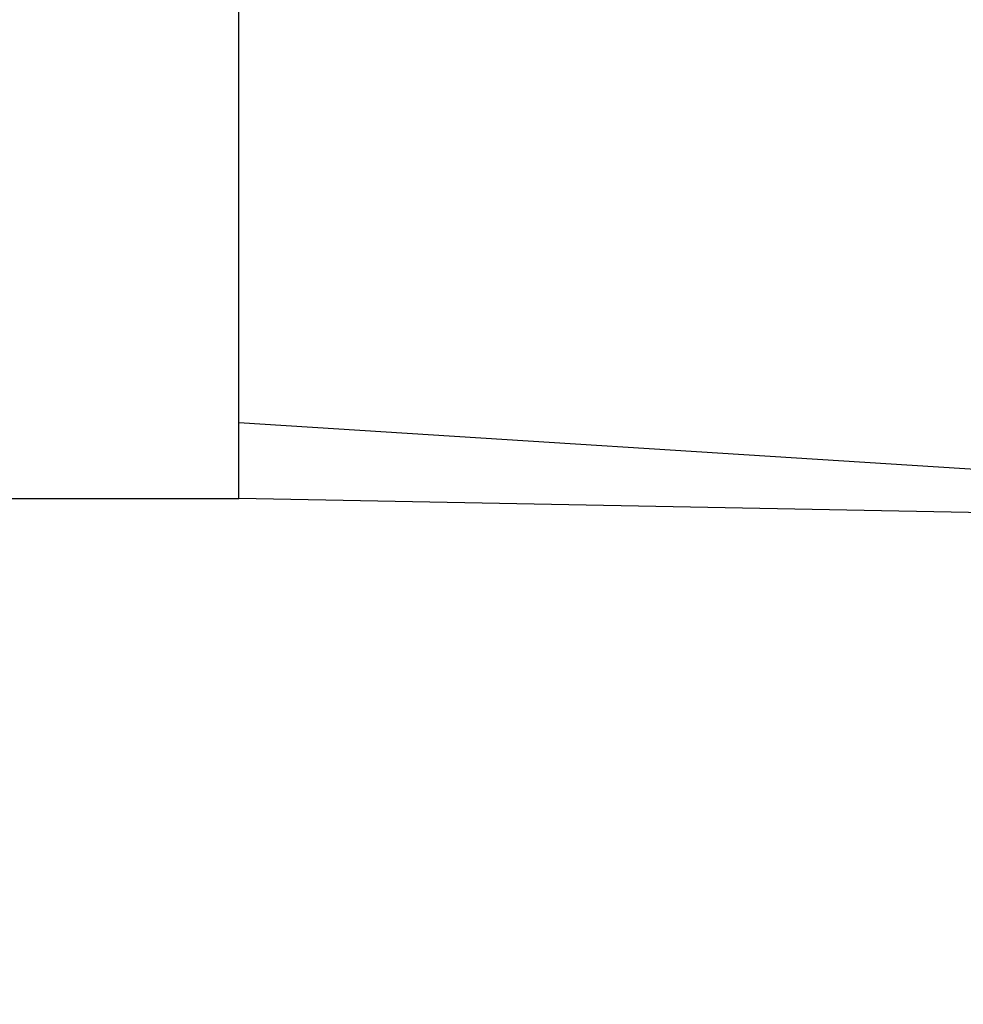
# Model space of a CAD drawing. Header units: millimetres. Extents: x 0 to 1071, y 0 to 742.
# Tile 86 of 130: x 379 to 410, y 465 to 497. Entities that reach past the tile are written whole.
import ezdxf

# ---------------------------------------------------------------- set-up
doc = ezdxf.new("R2010")
doc.units = ezdxf.units.MM
doc.header["$LTSCALE"] = 0.454724
doc.layers.add('NoLayerName_001', color=7, linetype='Continuous')
doc.styles.get("Standard").update_dxf_attribs({"font": 'txt', "bigfont": 'extfont2'})
doc.dimstyles.get("Standard").update_dxf_attribs({"dimtxt": 2.5, "dimasz": 2.5, "dimexe": 1, "dimexo": 1, "dimtad": 1, "dimdec": 3, "dimzin": 0, "dimdsep": 46, "dimtxsty": 'Standard', "dimcen": 2.5, "dimadec": 3, "dimazin": 0, "dimtfac": 0.75, "dimtdec": 3, "dimtmove": 0, "dimatfit": 3, "dimfxl": 1, "dimarcsym": 0})

# ---------------------------------------------------------------- blocks, each defined once
blk = doc.blocks.new('_OPEN30')
at = {"color": 0, "linetype": 'ByBlock', "lineweight": -2}
for p, q in [((-1, 0.267949), (0, 0)), ((0, 0), (-1, -0.267949)), ((0, 0), (-1, 0))]:
    blk.add_line(p, q, dxfattribs=at)
blk = doc.blocks.new('*D107')
at = {"layer": 'Defpoints', "color": 0}
for p in [(522.461, 480.839), (361.961, 472.982), (361.961, 385.05)]:
    blk.add_point(p, dxfattribs=at)
at = {"layer": 'NoLayerName_001', "color": 0, "linetype": 'Continuous', "lineweight": 13}
for p, q in [((522.461, 478.339), (522.461, 382.55)), ((361.961, 470.482), (361.961, 382.55)), ((518.711, 385.05), (365.711, 385.05))]:
    blk.add_line(p, q, dxfattribs=at)
at = {"layer": 'NoLayerName_001', "color": 0, "lineweight": 13, "xscale": 3.75, "yscale": 3.75, "zscale": 3.75, "rotation": 180}
blk.add_blockref('_OPEN30', (361.961, 385.05), dxfattribs=at)
at = {"layer": 'NoLayerName_001', "color": 0, "lineweight": 13, "xscale": 3.75, "yscale": 3.75, "zscale": 3.75}
blk.add_blockref('_OPEN30', (522.461, 385.05), dxfattribs=at)
at = {"layer": 'NoLayerName_001', "color": 0, "lineweight": 13, "insert": (442.211, 391.925), "char_height": 8.75, "attachment_point": 5}
blk.add_mtext('\\W0.8000;１６１', dxfattribs=at)

msp = doc.modelspace()

# ---------------------------------------------------------------- linework, layer by layer
at = {"layer": 'NoLayerName_001', "color": 7, "linetype": 'Continuous', "lineweight": 25}
for p, q in [((386.461072, 481.339453), (386.461071, 570.339453)), ((420.961071, 481.646656), (386.461071, 483.839453)), ((374.461072, 481.339453), (386.461072, 481.339453)), ((420.961071, 480.665625), (386.461071, 481.339453))]:
    msp.add_line(p, q, dxfattribs=at)

# ---------------------------------------------------------------- dimensions: what is measured, and where the dimension line sits
at = {"layer": 'NoLayerName_001', "color": 3, "linetype": 'Continuous', "lineweight": 13}
dim = msp.add_linear_dim(base=(361.961072, 385.050104), p1=(522.461071, 480.839453), p2=(361.961072, 472.982209), angle=180, text='\\W0.8000;１６１', dimstyle='Standard', override={"dimtxt": 8.75, "dimasz": 3.75, "dimexe": 2.5, "dimexo": 2.5, "dimgap": 2.5, "dimzin": 8, "dimblk": 'OPEN30', "dimclrd": 0, "dimclre": 0, "dimclrt": 0, "dimtp": 0, "dimtm": 0, "dimlwd": 13, "dimlwe": 13}, dxfattribs=at)
dim.commit()
dim.dimension.update_dxf_attribs({"geometry": '*D107', "text_midpoint": (442.211071, 385.050104), "dimtype": 160})

doc.saveas('drawing.dxf')
